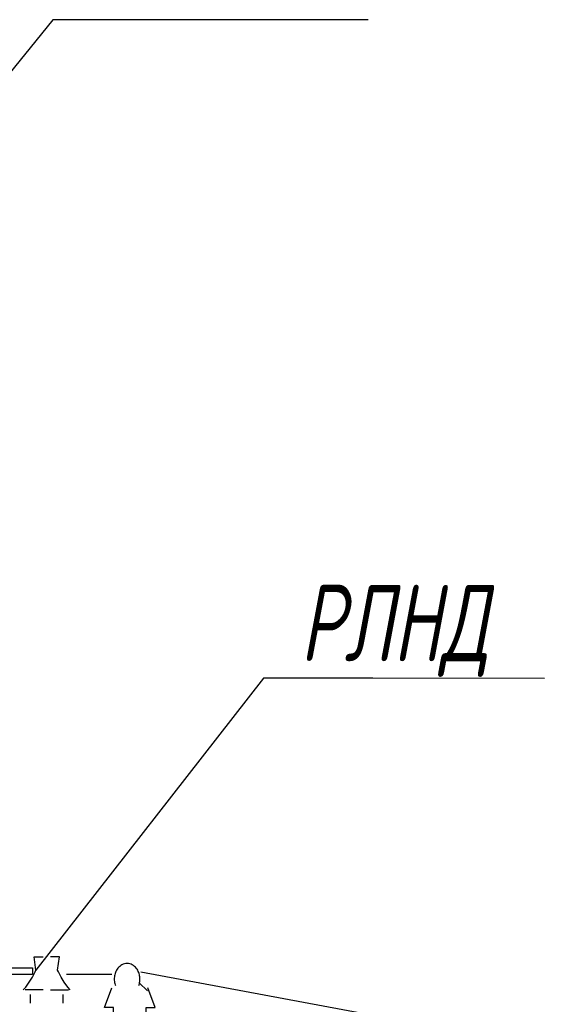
# Model space of a CAD drawing. Extents: x 10527 to 38812, y 13847 to 37526.
# Tile 29 of 256: x 35720 to 35742, y 32850 to 32889. Entities that reach past the tile are written whole.
import ezdxf

# ---------------------------------------------------------------- set-up
doc = ezdxf.new("R2010")
doc.units = 0
doc.header["$LTSCALE"] = 0.5
doc.header["$MEASUREMENT"] = 0
doc.styles.add('IsoK', font='isocpeui.ttf')

msp = doc.modelspace()

# ---------------------------------------------------------------- linework, layer by layer
for p, q in [((35721.445, 32888.804, -629.582), (35715.613, 32881.615, -629.582)), ((35729.706, 32862.963, -629.582), (35720.776, 32851.511, -629.582))]:
    msp.add_line(p, q)
at = {"elevation": -629.582}
for points in [[(35725.732, 32888.804), (35721.445, 32888.804)], [(35733.818, 32888.795), (35725.732, 32888.804)], [(35733.992, 32862.963), (35729.706, 32862.963)], [(35740.738, 32862.954), (35733.992, 32862.963)], [(35720.777, 32851.511), (35720.706, 32852.03), (35721.06, 32852.03)], [(35721.627, 32851.511), (35721.698, 32852.03), (35721.343, 32852.03)], [(35724.815, 32850.905), (35724.825, 32850.936), (35724.838, 32850.98), (35724.847, 32851.024), (35724.853, 32851.068), (35724.857, 32851.112), (35724.858, 32851.156), (35724.857, 32851.2), (35724.853, 32851.244), (35724.847, 32851.288), (35724.838, 32851.332), (35724.825, 32851.375), (35724.81, 32851.419), (35724.792, 32851.462), (35724.77, 32851.505), (35724.745, 32851.546), (35724.715, 32851.586), (35724.682, 32851.624), (35724.645, 32851.659), (35724.604, 32851.691), (35724.559, 32851.719), (35724.511, 32851.741), (35724.461, 32851.758), (35724.408, 32851.769), (35724.354, 32851.772), (35724.301, 32851.769), (35724.248, 32851.758), (35724.197, 32851.741), (35724.149, 32851.719), (35724.105, 32851.691), (35724.064, 32851.659), (35724.027, 32851.624), (35723.993, 32851.586), (35723.964, 32851.546), (35723.939, 32851.505), (35723.917, 32851.462), (35723.898, 32851.419), (35723.883, 32851.375), (35723.871, 32851.332), (35723.862, 32851.288), (35723.855, 32851.244), (35723.851, 32851.2), (35723.85, 32851.156), (35723.851, 32851.112), (35723.855, 32851.068), (35723.862, 32851.024), (35723.871, 32850.98), (35723.883, 32850.936), (35723.894, 32850.905)], [(35719.076, 32851.597), (35720.635, 32851.597), (35720.635, 32851.338), (35719.076, 32851.338), (35719.076, 32851.597)], [(35720.281, 32850.732), (35720.375, 32850.843), (35720.517, 32851.038), (35720.641, 32851.24), (35720.747, 32851.447), (35720.776, 32851.511)], [(35722.123, 32850.732), (35722.029, 32850.843), (35721.886, 32851.038), (35721.762, 32851.24), (35721.656, 32851.447), (35721.627, 32851.511)], [(35723.752, 32851.338), (35721.981, 32851.338)], [(35808.183, 32838.61), (35800.703, 32840.035), (35744.813, 32847.721), (35724.895, 32851.437)], [(35725.15, 32850.7), (35724.828, 32851.015)], [(35721.06, 32850.732), (35720.352, 32850.732)], [(35720.564, 32850.212), (35720.564, 32850.559)], [(35721.343, 32850.732), (35722.052, 32850.732)], [(35721.839, 32850.212), (35721.839, 32850.559)], [(35724.319, 32849.173), (35723.823, 32849.173), (35723.823, 32850.039), (35723.469, 32850.039), (35723.752, 32850.818)], [(35724.602, 32849.173), (35725.098, 32849.173), (35725.098, 32850.039), (35725.452, 32850.039), (35725.169, 32850.818)]]:
    msp.add_lwpolyline(points, dxfattribs=at)

# ---------------------------------------------------------------- texts
at = {"style": 'IsoK', "width": 0.7}
msp.add_text('РЛНД', height=3, dxfattribs=at).set_placement((35731.148, 32863.633, -629.582))

doc.saveas('drawing.dxf')
